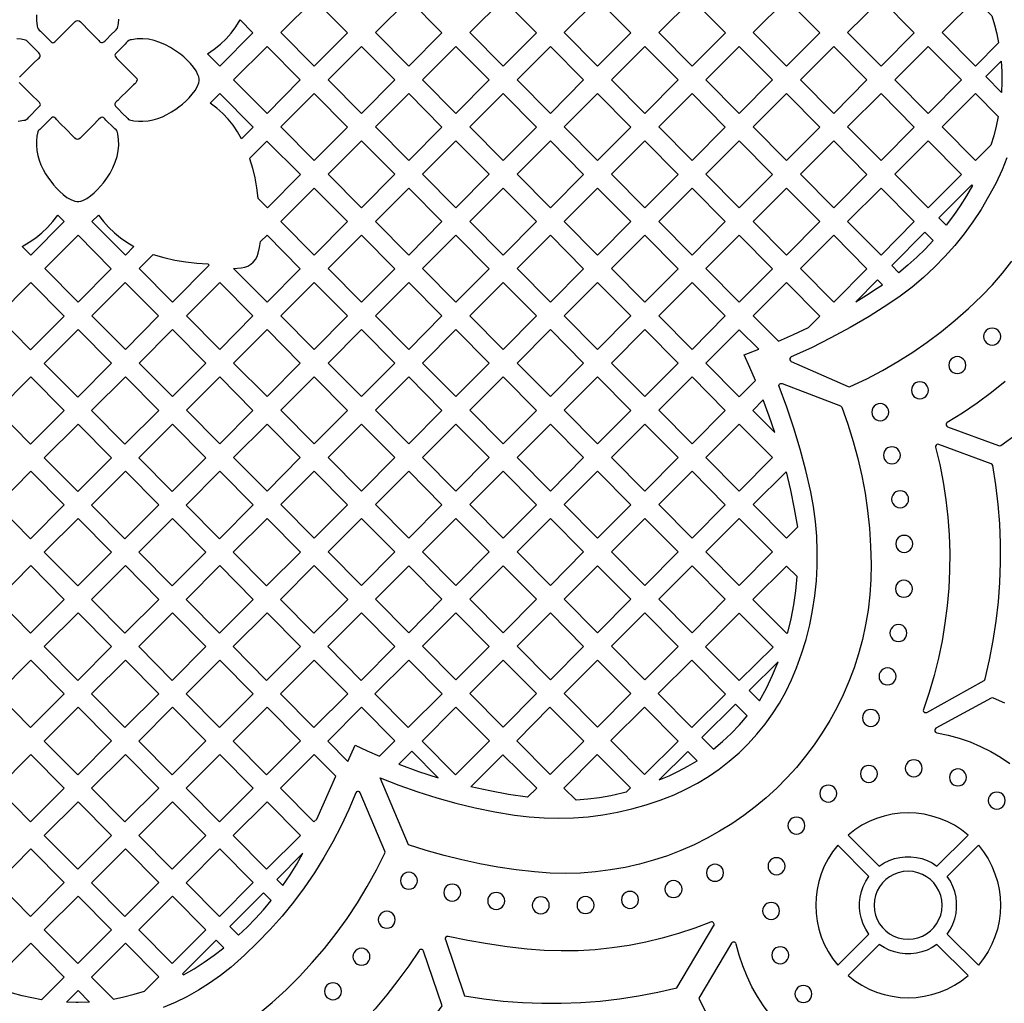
# Model space of a CAD drawing. Header units: millimetres. Extents: x -1176 to 822, y -1617 to -119.
# Tile 69 of 119: x 141 to 336, y -1379 to -1185. Entities that reach past the tile are written whole.
import ezdxf

# ---------------------------------------------------------------- set-up
doc = ezdxf.new("R2010")
doc.units = ezdxf.units.MM
doc.layers.add('pattern', color=5, linetype='Continuous', true_color=0x0000ff)

msp = doc.modelspace()

# ---------------------------------------------------------------- linework, layer by layer
at = {"layer": 'pattern'}
for points in [[(192.39, -1187.25), (199, -1180.64), (205.58, -1187.28), (199, -1193.91)], [(224.28, -1187.28), (217.71, -1193.92), (211.1, -1187.25), (217.7, -1180.65)], [(236.41, -1180.65), (242.99, -1187.28), (236.41, -1193.92), (229.8, -1187.25)], [(255.11, -1180.65), (261.69, -1187.28), (255.12, -1193.92), (248.51, -1187.25)], [(273.82, -1193.92), (267.22, -1187.25), (273.82, -1180.65), (280.4, -1187.28)], [(285.92, -1187.25), (292.53, -1180.65), (299.1, -1187.29), (292.53, -1193.92)], [(317.8, -1187.29), (311.23, -1193.92), (304.62, -1187.26), (311.23, -1180.65)], [(334.52, -1189.3), (329.94, -1193.93), (323.33, -1187.26), (329.93, -1180.65), (333.2, -1183.95), (333.72, -1185.71), (334.16, -1187.49)], [(177.87, -1191.46), (179.21, -1190.56), (180.43, -1189.58), (181.55, -1188.52), (182.57, -1187.37), (183.5, -1186.11), (184.36, -1184.75), (186.87, -1187.28), (180.3, -1193.91)], [(163.69, -1196.13), (163.87, -1196.38), (163.92, -1196.64), (163.83, -1196.95), (163.66, -1197.2), (163.45, -1197.4), (163.24, -1197.59), (161.99, -1198.83), (160.73, -1200.07), (160.11, -1200.69), (159.94, -1200.83), (159.78, -1200.97), (159.63, -1201.13), (159.53, -1201.35), (159.54, -1201.58), (159.66, -1201.81), (159.84, -1202.03), (160.03, -1202.21), (160.17, -1202.35), (161.06, -1203.25), (161.95, -1204.14), (162.09, -1204.29), (162.24, -1204.44), (162.43, -1204.54), (163.3, -1204.73), (164.17, -1204.8), (165.05, -1204.8), (166.1, -1204.71), (167.1, -1204.53), (168.05, -1204.27), (168.96, -1203.91), (169.84, -1203.49), (170.71, -1202.98), (171.58, -1202.42), (172.22, -1201.95), (172.89, -1201.42), (173.57, -1200.82), (174.24, -1200.17), (174.85, -1199.48), (175.39, -1198.74), (175.83, -1197.98), (176.14, -1197.2), (176.22, -1196.78), (176.21, -1196.4), (176.12, -1196.02), (175.98, -1195.63), (175.59, -1194.84), (175.07, -1194.08), (174.47, -1193.36), (173.82, -1192.69), (173.15, -1192.08), (172.49, -1191.54), (171.56, -1190.86), (170.57, -1190.23), (169.53, -1189.66), (168.44, -1189.19), (167.32, -1188.82), (166.18, -1188.58), (165.05, -1188.48), (163.93, -1188.51), (162.81, -1188.66), (162.55, -1188.71), (162.3, -1188.81), (162.03, -1189.04), (161.79, -1189.29), (161.56, -1189.54), (160.09, -1191.02), (159.86, -1191.25), (159.68, -1191.44), (159.56, -1191.6), (159.51, -1191.76), (159.55, -1191.94), (159.69, -1192.15), (159.93, -1192.41), (161.18, -1193.65)], [(183.04, -1196.59), (189.65, -1189.99), (196.22, -1196.63), (189.65, -1203.26)], [(208.35, -1203.26), (201.75, -1196.59), (208.35, -1189.99), (214.93, -1196.63)], [(227.06, -1189.99), (233.63, -1196.63), (227.06, -1203.26), (220.45, -1196.6)], [(245.76, -1190), (252.34, -1196.63), (245.76, -1203.27), (239.16, -1196.6)], [(264.47, -1203.27), (257.86, -1196.6), (264.47, -1190), (271.04, -1196.63)], [(283.17, -1190), (289.75, -1196.63), (283.17, -1203.27), (276.57, -1196.6)], [(308.45, -1196.64), (301.88, -1203.27), (295.27, -1196.6), (301.88, -1190)], [(320.58, -1203.27), (313.98, -1196.61), (320.58, -1190), (327.16, -1196.64)], [(334.99, -1192.93), (335.12, -1194.99), (335.14, -1197.03), (335.05, -1199.09), (331.96, -1195.97)], [(184.6, -1208.31), (183.8, -1206.89), (182.93, -1205.59), (181.96, -1204.39), (180.89, -1203.27), (179.71, -1202.24), (178.41, -1201.26), (180.34, -1199.34), (186.91, -1205.97)], [(192.39, -1205.94), (199, -1199.34), (205.58, -1205.98), (199, -1212.61)], [(224.28, -1205.98), (217.71, -1212.61), (211.1, -1205.94), (217.7, -1199.34)], [(229.8, -1205.95), (236.41, -1199.34), (242.98, -1205.98), (236.41, -1212.61)], [(255.11, -1199.34), (261.69, -1205.98), (255.12, -1212.62), (248.51, -1205.95)], [(280.39, -1205.98), (273.82, -1212.62), (267.21, -1205.95), (273.82, -1199.35)], [(292.52, -1199.35), (299.1, -1205.98), (292.53, -1212.62), (285.92, -1205.95)], [(311.23, -1199.35), (317.8, -1205.98), (311.23, -1212.62), (304.62, -1205.95)], [(332.96, -1209.57), (329.94, -1212.62), (323.33, -1205.95), (329.93, -1199.35), (334.45, -1203.9), (334.04, -1205.82), (333.55, -1207.7)], [(152.65, -1208.18), (152.4, -1208.37), (152.14, -1208.42), (151.84, -1208.33), (151.59, -1208.16), (151.38, -1207.95), (151.19, -1207.74), (149.95, -1206.48), (148.71, -1205.23), (148.09, -1204.6), (147.95, -1204.44), (147.81, -1204.27), (147.65, -1204.13), (147.43, -1204.03), (147.2, -1204.03), (146.97, -1204.15), (146.75, -1204.33), (146.57, -1204.52), (146.43, -1204.67), (145.54, -1205.56), (144.64, -1206.45), (144.49, -1206.59), (144.34, -1206.73), (144.24, -1206.93), (144.05, -1207.79), (143.98, -1208.66), (143.98, -1209.55), (144.07, -1210.6), (144.25, -1211.6), (144.51, -1212.54), (144.87, -1213.45), (145.3, -1214.34), (145.8, -1215.21), (146.36, -1216.07), (146.83, -1216.71), (147.36, -1217.39), (147.96, -1218.07), (148.61, -1218.73), (149.3, -1219.35), (150.04, -1219.89), (150.8, -1220.33), (151.58, -1220.64), (152, -1220.72), (152.39, -1220.7), (152.76, -1220.62), (153.15, -1220.48), (153.94, -1220.08), (154.7, -1219.57), (155.42, -1218.97), (156.09, -1218.32), (156.7, -1217.65), (157.24, -1216.99), (157.92, -1216.06), (158.56, -1215.07), (159.12, -1214.03), (159.59, -1212.94), (159.96, -1211.82), (160.2, -1210.67), (160.3, -1209.55), (160.27, -1208.42), (160.12, -1207.31), (160.07, -1207.04), (159.97, -1206.79), (159.75, -1206.52), (159.49, -1206.29), (159.24, -1206.05), (157.76, -1204.58), (157.53, -1204.35), (157.34, -1204.17), (157.18, -1204.06), (157.02, -1204.01), (156.84, -1204.05), (156.63, -1204.18), (156.37, -1204.42), (155.13, -1205.68)], [(201.75, -1215.29), (208.35, -1208.69), (214.93, -1215.32), (208.35, -1221.96)], [(227.06, -1221.96), (220.45, -1215.29), (227.05, -1208.69), (233.63, -1215.32)], [(245.76, -1208.69), (252.34, -1215.33), (245.76, -1221.96), (239.15, -1215.29)], [(271.04, -1215.33), (264.47, -1221.96), (257.86, -1215.3), (264.46, -1208.69)], [(283.17, -1208.69), (289.75, -1215.33), (283.17, -1221.96), (276.57, -1215.3)], [(295.27, -1215.3), (301.87, -1208.7), (308.45, -1215.33), (301.88, -1221.97)], [(320.58, -1221.97), (313.97, -1215.3), (320.58, -1208.7), (327.15, -1215.33)], [(186.2, -1212.18), (186.79, -1214.11), (187.25, -1216.05), (187.6, -1218.02), (187.82, -1220.03), (189.72, -1221.95), (196.29, -1215.38), (189.62, -1208.77)], [(199, -1231.31), (192.39, -1224.64), (199, -1218.04), (205.57, -1224.67)], [(217.71, -1231.31), (211.1, -1224.64), (217.7, -1218.04), (224.28, -1224.67)], [(236.41, -1218.04), (242.98, -1224.67), (236.41, -1231.31), (229.8, -1224.64)], [(255.11, -1218.04), (261.69, -1224.67), (255.11, -1231.31), (248.51, -1224.64)], [(273.82, -1218.04), (280.39, -1224.68), (273.82, -1231.31), (267.21, -1224.64)], [(292.52, -1218.04), (299.1, -1224.68), (292.52, -1231.31), (285.92, -1224.65)], [(311.23, -1231.32), (304.62, -1224.65), (311.23, -1218.05), (317.8, -1224.68)], [(329.35, -1217.56), (328.16, -1219.6), (326.9, -1221.58), (325.56, -1223.51), (324.14, -1225.39), (322.69, -1223.95), (329.18, -1217.39)], [(141.2, -1229.6), (142.58, -1228.77), (143.86, -1227.88), (145.06, -1226.9), (146.18, -1225.84), (147.23, -1224.68), (148.22, -1223.41), (149.47, -1224.67), (142.9, -1231.31)], [(156.25, -1223.38), (157.24, -1224.65), (158.29, -1225.82), (159.42, -1226.89), (160.62, -1227.87), (161.91, -1228.77), (163.29, -1229.59), (161.6, -1231.31), (154.99, -1224.64)], [(152.24, -1227.39), (158.82, -1234.02), (152.24, -1240.66), (145.64, -1233.99)], [(183.04, -1233.99), (184.55, -1233.86), (185.23, -1233.73), (185.86, -1233.49), (186.43, -1233.14), (186.93, -1232.71), (187.35, -1232.19), (187.68, -1231.6), (187.9, -1230.95), (188.17, -1229.8), (188.39, -1228.64), (189.65, -1227.39), (196.22, -1234.02), (189.65, -1240.66)], [(208.35, -1227.39), (214.93, -1234.02), (208.35, -1240.66), (201.75, -1233.99)], [(227.06, -1240.66), (220.45, -1233.99), (227.05, -1227.39), (233.63, -1234.02)], [(252.33, -1234.02), (245.76, -1240.66), (239.15, -1233.99), (245.76, -1227.39)], [(257.86, -1233.99), (264.46, -1227.39), (271.04, -1234.02), (264.47, -1240.66)], [(283.17, -1240.66), (276.56, -1233.99), (283.17, -1227.39), (289.74, -1234.02)], [(301.87, -1227.39), (308.45, -1234.03), (301.87, -1240.66), (295.27, -1233.99)], [(321.55, -1228.44), (319.95, -1230.13), (318.29, -1231.76), (316.56, -1233.31), (314.76, -1234.8), (313.35, -1233.38), (319.89, -1226.78)], [(167.1, -1231.23), (169.24, -1231.82), (171.39, -1232.3), (173.55, -1232.67), (175.73, -1232.93), (177.95, -1233.08), (178.2, -1233.34), (170.95, -1240.66), (164.34, -1233.99)], [(142.82, -1250.1), (149.51, -1243.4), (142.89, -1236.73), (136.2, -1243.42)], [(168.17, -1243.37), (161.6, -1250), (154.99, -1243.34), (161.59, -1236.73)], [(180.3, -1250), (173.69, -1243.34), (180.3, -1236.73), (186.87, -1243.37)], [(205.58, -1243.37), (199, -1250), (192.39, -1243.34), (199, -1236.73)], [(217.71, -1250.01), (211.1, -1243.34), (217.7, -1236.74), (224.28, -1243.37)], [(236.41, -1250.01), (229.8, -1243.34), (236.41, -1236.74), (242.98, -1243.37)], [(255.11, -1236.74), (261.69, -1243.37), (255.11, -1250.01), (248.5, -1243.34)], [(273.82, -1250.01), (267.21, -1243.34), (273.81, -1236.74), (280.39, -1243.37)], [(290.92, -1248.39), (293.92, -1247.06), (296.88, -1245.66), (299.13, -1243.41), (292.52, -1236.74), (285.91, -1243.34)], [(306.23, -1240.57), (308.36, -1239.26), (310.48, -1237.9), (311.55, -1237.18), (310.56, -1236.19)], [(331.55, -1247.45), (331.61, -1247.9), (331.78, -1248.3), (332.04, -1248.64), (332.38, -1248.91), (332.78, -1249.08), (333.23, -1249.14), (333.68, -1249.08), (334.08, -1248.91), (334.42, -1248.64), (334.69, -1248.3), (334.86, -1247.9), (334.92, -1247.45), (334.86, -1247), (334.69, -1246.6), (334.42, -1246.26), (334.08, -1246), (333.68, -1245.83), (333.23, -1245.77), (332.78, -1245.83), (332.38, -1246), (332.04, -1246.26), (331.78, -1246.6), (331.61, -1247)], [(152.25, -1246.08), (145.55, -1252.77), (152.17, -1259.45), (158.86, -1252.75)], [(177.52, -1252.72), (170.95, -1259.35), (164.34, -1252.69), (170.95, -1246.08)], [(189.65, -1246.08), (196.22, -1252.72), (189.65, -1259.35), (183.04, -1252.69)], [(201.75, -1252.69), (208.35, -1246.08), (214.93, -1252.72), (208.35, -1259.35)], [(227.06, -1259.35), (220.45, -1252.69), (227.05, -1246.08), (233.63, -1252.72)], [(245.76, -1246.08), (252.33, -1252.72), (245.76, -1259.35), (239.15, -1252.69)], [(257.86, -1252.69), (264.46, -1246.08), (271.04, -1252.72), (264.46, -1259.35)], [(286.36, -1256.13), (285.26, -1253.59), (284.1, -1251.07), (287.03, -1249.98), (283.17, -1246.09), (276.56, -1252.69), (283.17, -1259.36)], [(324.65, -1253.11), (324.71, -1253.55), (324.88, -1253.96), (325.14, -1254.3), (325.48, -1254.56), (325.88, -1254.73), (326.33, -1254.79), (326.78, -1254.73), (327.18, -1254.56), (327.52, -1254.3), (327.79, -1253.96), (327.96, -1253.55), (328.02, -1253.11), (327.96, -1252.66), (327.79, -1252.25), (327.52, -1251.91), (327.18, -1251.65), (326.78, -1251.48), (326.33, -1251.42), (325.88, -1251.48), (325.48, -1251.65), (325.14, -1251.91), (324.88, -1252.25), (324.71, -1252.66)], [(136.2, -1262.12), (142.9, -1255.43), (149.51, -1262.1), (142.82, -1268.79)], [(168.21, -1262.1), (161.6, -1255.43), (154.9, -1262.12), (161.52, -1268.79)], [(180.3, -1268.7), (173.69, -1262.03), (180.3, -1255.43), (186.87, -1262.07)], [(199, -1255.43), (205.58, -1262.07), (199, -1268.7), (192.39, -1262.03)], [(217.7, -1255.43), (224.28, -1262.07), (217.71, -1268.7), (211.1, -1262.03)], [(236.41, -1255.43), (242.98, -1262.07), (236.41, -1268.7), (229.8, -1262.04)], [(261.68, -1262.07), (255.11, -1268.7), (248.5, -1262.03), (255.11, -1255.43)], [(273.81, -1255.43), (280.39, -1262.07), (273.82, -1268.7), (267.21, -1262.04)], [(270.25, -1338.19), (272.6, -1337.11), (274.88, -1335.9), (277.07, -1334.57), (279.18, -1333.12), (281.19, -1331.55), (283.12, -1329.88), (284.94, -1328.1), (286.65, -1326.22), (288.26, -1324.24), (289.76, -1322.17), (291.13, -1320.02), (292.39, -1317.78), (293.52, -1315.46), (294.52, -1313.07), (295.51, -1310.27), (296.38, -1307.44), (297.1, -1304.57), (297.68, -1301.68), (298.12, -1298.77), (298.43, -1295.84), (298.59, -1292.9), (298.61, -1289.96), (298.5, -1287.01), (298.24, -1284.07), (297.84, -1281.13), (297.3, -1278.21), (296.32, -1273.95), (295.21, -1269.75), (293.96, -1265.58), (292.57, -1261.46), (291.03, -1257.37), (291, -1257.14), (291.07, -1256.94), (291.22, -1256.79), (291.42, -1256.72), (291.65, -1256.75), (303.18, -1261.17), (303.36, -1261.28), (303.46, -1261.45), (304.66, -1264.83), (305.72, -1268.22), (306.64, -1271.61), (307.42, -1275.01), (308.06, -1278.44), (308.56, -1281.9), (308.93, -1285.39), (309.16, -1288.93), (309.26, -1292.52), (309.21, -1295.59), (309.01, -1298.62), (308.67, -1301.61), (308.18, -1304.55), (307.55, -1307.44), (306.79, -1310.27), (305.9, -1313.05), (304.88, -1315.76), (303.74, -1318.41), (302.47, -1320.99), (301.09, -1323.5), (299.6, -1325.94), (297.99, -1328.3), (296.29, -1330.57), (294.48, -1332.76), (292.57, -1334.86), (290.57, -1336.87), (288.47, -1338.79), (286.3, -1340.6), (284.03, -1342.32), (281.69, -1343.92), (279.27, -1345.42), (276.78, -1346.81), (274.23, -1348.08), (271.6, -1349.23), (268.92, -1350.26), (266.18, -1351.17), (263.39, -1351.94), (260.54, -1352.59), (257.65, -1353.09), (254.72, -1353.46), (251.75, -1353.69), (248.74, -1353.77), (245.7, -1353.69), (242.64, -1353.47), (238.98, -1353.05), (235.37, -1352.52), (231.79, -1351.87), (228.23, -1351.11), (224.7, -1350.22), (221.19, -1349.21), (217.68, -1348.09), (212.07, -1334.81), (215.78, -1336.27), (219.5, -1337.6), (223.25, -1338.78), (227.03, -1339.83), (230.86, -1340.75), (234.73, -1341.54), (238.65, -1342.2), (241.58, -1342.56), (244.51, -1342.78), (247.43, -1342.85), (250.36, -1342.77), (253.27, -1342.55), (256.17, -1342.18), (259.05, -1341.67), (261.9, -1341.01), (264.72, -1340.21), (267.51, -1339.27)], [(317.25, -1258.1), (317.31, -1258.54), (317.48, -1258.95), (317.74, -1259.29), (318.08, -1259.55), (318.48, -1259.72), (318.93, -1259.78), (319.38, -1259.72), (319.78, -1259.55), (320.12, -1259.29), (320.39, -1258.95), (320.56, -1258.54), (320.62, -1258.1), (320.56, -1257.65), (320.39, -1257.25), (320.12, -1256.9), (319.78, -1256.64), (319.38, -1256.47), (318.93, -1256.41), (318.48, -1256.47), (318.08, -1256.64), (317.74, -1256.9), (317.48, -1257.25), (317.31, -1257.65)], [(290.19, -1266.44), (289.09, -1263.19), (287.91, -1259.98), (285.85, -1262.07)], [(309.39, -1262.42), (309.45, -1262.87), (309.62, -1263.27), (309.89, -1263.62), (310.23, -1263.88), (310.63, -1264.05), (311.08, -1264.11), (311.53, -1264.05), (311.93, -1263.88), (312.27, -1263.62), (312.53, -1263.27), (312.7, -1262.87), (312.76, -1262.42), (312.7, -1261.98), (312.53, -1261.57), (312.27, -1261.23), (311.93, -1260.97), (311.53, -1260.8), (311.08, -1260.74), (310.63, -1260.8), (310.23, -1260.97), (309.89, -1261.23), (309.62, -1261.57), (309.45, -1261.98)], [(145.55, -1271.47), (152.25, -1264.78), (158.86, -1271.45), (152.17, -1278.14)], [(170.95, -1264.78), (164.25, -1271.47), (170.87, -1278.14), (177.56, -1271.45)], [(189.65, -1278.05), (183.04, -1271.38), (189.65, -1264.78), (196.22, -1271.42)], [(208.35, -1278.05), (201.75, -1271.38), (208.35, -1264.78), (214.93, -1271.42)], [(227.06, -1278.05), (220.45, -1271.38), (227.05, -1264.78), (233.63, -1271.42)], [(245.76, -1278.05), (239.15, -1271.38), (245.76, -1264.78), (252.33, -1271.42)], [(264.46, -1264.78), (271.04, -1271.42), (264.46, -1278.05), (257.86, -1271.38)], [(283.16, -1264.78), (289.74, -1271.42), (283.17, -1278.05), (276.56, -1271.38)], [(331.85, -1315.25), (332.73, -1311.47), (333.46, -1307.66), (334.04, -1303.83), (334.47, -1299.99), (334.76, -1296.13), (334.89, -1292.27), (334.88, -1288.4), (334.73, -1284.54), (334.42, -1280.68), (333.96, -1276.83), (333.36, -1273), (333.26, -1272.77), (333.05, -1272.63), (322.67, -1268.8), (322.46, -1268.77), (322.26, -1268.83), (322.12, -1268.97), (322.03, -1269.15), (322.04, -1269.37), (322.85, -1272.81), (323.53, -1276.28), (324.06, -1279.76), (324.45, -1283.25), (324.7, -1286.75), (324.82, -1290.26), (324.79, -1293.76), (324.63, -1297.26), (324.33, -1300.75), (323.89, -1304.23), (323.31, -1307.69), (322.59, -1311.13), (321.73, -1314.55), (320.74, -1317.93), (319.61, -1321.28), (319.58, -1321.53), (319.67, -1321.73), (319.84, -1321.88), (320.06, -1321.93), (320.29, -1321.87), (331.62, -1315.55), (331.77, -1315.43)], [(311.7, -1270.97), (311.76, -1271.42), (311.93, -1271.82), (312.19, -1272.16), (312.53, -1272.43), (312.94, -1272.6), (313.39, -1272.66), (313.83, -1272.6), (314.24, -1272.43), (314.58, -1272.16), (314.84, -1271.82), (315.01, -1271.42), (315.07, -1270.97), (315.01, -1270.52), (314.84, -1270.12), (314.58, -1269.78), (314.24, -1269.52), (313.83, -1269.35), (313.39, -1269.29), (312.94, -1269.35), (312.53, -1269.52), (312.19, -1269.78), (311.93, -1270.12), (311.76, -1270.52)], [(142.89, -1274.12), (136.2, -1280.82), (142.82, -1287.49), (149.51, -1280.8)], [(154.9, -1280.82), (161.6, -1274.13), (168.21, -1280.8), (161.52, -1287.49)], [(180.3, -1274.12), (173.61, -1280.82), (180.22, -1287.49), (186.92, -1280.8)], [(205.58, -1280.76), (199, -1287.4), (192.39, -1280.73), (199, -1274.13)], [(224.28, -1280.76), (217.71, -1287.4), (211.1, -1280.73), (217.7, -1274.13)], [(236.41, -1274.13), (242.98, -1280.76), (236.41, -1287.4), (229.8, -1280.73)], [(255.11, -1274.13), (261.68, -1280.76), (255.11, -1287.4), (248.5, -1280.73)], [(280.39, -1280.76), (273.82, -1287.4), (267.21, -1280.73), (273.81, -1274.13)], [(292.42, -1274.23), (293.28, -1277.87), (294.03, -1281.54), (294.67, -1285.23), (292.52, -1287.4), (285.91, -1280.73)], [(313.33, -1279.68), (313.39, -1280.13), (313.56, -1280.53), (313.83, -1280.87), (314.17, -1281.13), (314.57, -1281.3), (315.02, -1281.36), (315.47, -1281.3), (315.87, -1281.13), (316.21, -1280.87), (316.47, -1280.53), (316.64, -1280.13), (316.7, -1279.68), (316.64, -1279.23), (316.47, -1278.83), (316.21, -1278.49), (315.87, -1278.22), (315.47, -1278.05), (315.02, -1277.99), (314.57, -1278.05), (314.17, -1278.22), (313.83, -1278.49), (313.56, -1278.83), (313.39, -1279.23)], [(145.55, -1290.17), (152.25, -1283.47), (158.86, -1290.15), (152.17, -1296.84)], [(170.95, -1283.47), (177.56, -1290.15), (170.87, -1296.84), (164.25, -1290.17)], [(189.57, -1296.84), (196.27, -1290.15), (189.65, -1283.47), (182.96, -1290.17)], [(201.75, -1290.08), (208.35, -1283.48), (214.93, -1290.11), (208.35, -1296.75)], [(227.05, -1283.48), (233.63, -1290.11), (227.06, -1296.75), (220.45, -1290.08)], [(239.15, -1290.08), (245.76, -1283.48), (252.33, -1290.11), (245.76, -1296.75)], [(257.86, -1290.08), (264.46, -1283.48), (271.04, -1290.11), (264.46, -1296.75)], [(283.17, -1296.75), (276.56, -1290.08), (283.16, -1283.48), (289.74, -1290.11)], [(314.15, -1288.5), (314.21, -1288.95), (314.38, -1289.35), (314.64, -1289.69), (314.98, -1289.96), (315.38, -1290.13), (315.83, -1290.19), (316.28, -1290.13), (316.68, -1289.96), (317.02, -1289.69), (317.29, -1289.35), (317.46, -1288.95), (317.52, -1288.5), (317.46, -1288.06), (317.29, -1287.65), (317.02, -1287.31), (316.68, -1287.05), (316.28, -1286.88), (315.83, -1286.82), (315.38, -1286.88), (314.98, -1287.05), (314.64, -1287.31), (314.38, -1287.65), (314.21, -1288.06)], [(142.81, -1306.19), (136.2, -1299.52), (142.9, -1292.82), (149.51, -1299.5)], [(161.6, -1292.82), (168.21, -1299.5), (161.52, -1306.19), (154.9, -1299.52)], [(180.22, -1306.19), (186.92, -1299.5), (180.3, -1292.82), (173.61, -1299.52)], [(199, -1292.82), (192.31, -1299.52), (198.92, -1306.19), (205.62, -1299.5)], [(224.28, -1299.46), (217.71, -1306.1), (211.1, -1299.43), (217.7, -1292.83)], [(236.41, -1306.1), (229.8, -1299.43), (236.41, -1292.83), (242.98, -1299.46)], [(261.69, -1299.46), (255.11, -1306.1), (248.5, -1299.43), (255.11, -1292.83)], [(273.81, -1292.83), (280.39, -1299.46), (273.82, -1306.1), (267.21, -1299.43)], [(292.76, -1306.06), (293.43, -1303.32), (293.97, -1300.57), (294.36, -1297.79), (294.63, -1294.99), (292.53, -1292.9), (285.87, -1299.55), (292.57, -1306.25)], [(314.07, -1297.4), (314.13, -1297.84), (314.3, -1298.25), (314.56, -1298.59), (314.9, -1298.85), (315.31, -1299.02), (315.75, -1299.08), (316.2, -1299.02), (316.61, -1298.85), (316.95, -1298.59), (317.21, -1298.25), (317.38, -1297.84), (317.44, -1297.4), (317.38, -1296.95), (317.21, -1296.55), (316.95, -1296.2), (316.61, -1295.94), (316.2, -1295.77), (315.75, -1295.71), (315.31, -1295.77), (314.9, -1295.94), (314.56, -1296.2), (314.3, -1296.55), (314.13, -1296.95)], [(158.86, -1308.84), (152.17, -1315.54), (145.55, -1308.86), (152.25, -1302.17)], [(170.95, -1302.17), (164.25, -1308.86), (170.87, -1315.54), (177.56, -1308.84)], [(189.65, -1302.17), (182.96, -1308.86), (189.57, -1315.54), (196.27, -1308.84)], [(201.66, -1308.86), (208.27, -1315.54), (214.97, -1308.84), (208.35, -1302.17)], [(233.63, -1308.81), (227.06, -1315.45), (220.45, -1308.78), (227.05, -1302.18)], [(239.15, -1308.78), (245.76, -1302.18), (252.33, -1308.81), (245.76, -1315.45)], [(271.04, -1308.81), (264.46, -1315.45), (257.86, -1308.78), (264.46, -1302.18)], [(283.17, -1315.55), (289.85, -1308.94), (283.16, -1302.25), (276.49, -1308.87)], [(312.99, -1306.16), (313.05, -1306.61), (313.22, -1307.01), (313.48, -1307.35), (313.83, -1307.61), (314.23, -1307.78), (314.68, -1307.84), (315.12, -1307.78), (315.53, -1307.61), (315.87, -1307.35), (316.13, -1307.01), (316.3, -1306.61), (316.36, -1306.16), (316.3, -1305.71), (316.13, -1305.31), (315.87, -1304.97), (315.53, -1304.7), (315.12, -1304.53), (314.68, -1304.47), (314.23, -1304.53), (313.83, -1304.7), (313.48, -1304.97), (313.22, -1305.31), (313.05, -1305.71)], [(142.9, -1311.52), (149.51, -1318.19), (142.81, -1324.89), (136.2, -1318.21)], [(168.21, -1318.19), (161.6, -1311.52), (154.9, -1318.21), (161.52, -1324.89)], [(180.22, -1324.89), (186.92, -1318.19), (180.3, -1311.52), (173.61, -1318.21)], [(205.62, -1318.19), (199, -1311.52), (192.31, -1318.21), (198.92, -1324.89)], [(217.71, -1311.52), (211.01, -1318.21), (217.63, -1324.89), (224.32, -1318.19)], [(236.41, -1311.52), (242.98, -1318.16), (236.41, -1324.79), (229.8, -1318.13)], [(255.11, -1324.79), (248.5, -1318.13), (255.11, -1311.52), (261.69, -1318.16)], [(267.09, -1318.17), (273.77, -1311.56), (280.46, -1318.24), (273.78, -1324.86)], [(287.17, -1319.6), (288.52, -1317.09), (289.74, -1314.53), (290.84, -1311.9), (285.14, -1317.54)], [(310.83, -1314.76), (310.89, -1315.2), (311.06, -1315.61), (311.33, -1315.95), (311.67, -1316.21), (312.07, -1316.38), (312.52, -1316.44), (312.97, -1316.38), (313.37, -1316.21), (313.71, -1315.95), (313.98, -1315.61), (314.15, -1315.2), (314.21, -1314.76), (314.15, -1314.31), (313.98, -1313.9), (313.71, -1313.56), (313.37, -1313.3), (312.97, -1313.13), (312.52, -1313.07), (312.07, -1313.13), (311.67, -1313.3), (311.33, -1313.56), (311.06, -1313.9), (310.89, -1314.31)], [(152.24, -1320.87), (145.55, -1327.56), (152.16, -1334.24), (158.86, -1327.54)], [(170.87, -1334.24), (177.56, -1327.54), (170.95, -1320.87), (164.25, -1327.56)], [(196.27, -1327.54), (189.65, -1320.87), (182.96, -1327.56), (189.57, -1334.24)], [(207.11, -1328.34), (209.51, -1329.48), (211.94, -1330.57), (214.97, -1327.54), (208.35, -1320.87), (201.66, -1327.56), (205.66, -1331.59)], [(227.06, -1320.87), (233.67, -1327.54), (226.98, -1334.24), (220.36, -1327.56)], [(239.1, -1327.51), (245.68, -1320.87), (252.36, -1327.55), (245.69, -1334.16)], [(264.37, -1320.87), (257.74, -1327.44), (264.39, -1334.16), (271.03, -1327.58)], [(278.04, -1329.15), (279.85, -1327.64), (281.56, -1326.04), (283.18, -1324.34), (284.71, -1322.53), (282.43, -1320.23), (275.75, -1326.85)], [(307.54, -1322.98), (307.6, -1323.43), (307.77, -1323.83), (308.03, -1324.17), (308.37, -1324.44), (308.78, -1324.61), (309.22, -1324.67), (309.67, -1324.61), (310.07, -1324.44), (310.41, -1324.17), (310.68, -1323.83), (310.85, -1323.43), (310.91, -1322.98), (310.85, -1322.54), (310.68, -1322.13), (310.41, -1321.79), (310.07, -1321.53), (309.67, -1321.36), (309.22, -1321.3), (308.78, -1321.36), (308.37, -1321.53), (308.03, -1321.79), (307.77, -1322.13), (307.6, -1322.54)], [(215.77, -1332.14), (219.63, -1333.57), (223.55, -1334.84), (218.33, -1329.58)], [(267.29, -1335.23), (269.25, -1334.43), (271.14, -1333.53), (272.99, -1332.54), (274.8, -1331.45), (272.97, -1329.6)], [(142.89, -1330.22), (136.2, -1336.91), (142.81, -1343.58), (149.51, -1336.89)], [(168.21, -1336.89), (161.6, -1330.22), (154.9, -1336.91), (161.52, -1343.58)], [(186.92, -1336.89), (180.3, -1330.22), (173.61, -1336.91), (180.22, -1343.58)], [(203.29, -1334.54), (199, -1330.22), (192.31, -1336.91), (198.92, -1343.58), (199.51, -1343)], [(241.25, -1338.67), (237.48, -1338.11), (233.74, -1337.42), (230.03, -1336.6), (236.37, -1330.26), (243.05, -1336.86)], [(250.84, -1339.28), (248.43, -1336.89), (255.03, -1330.22), (261.65, -1336.84), (260.79, -1337.69), (259.97, -1337.9), (257.76, -1338.38), (255.49, -1338.77), (253.19, -1339.07)], [(316.03, -1332.95), (316.09, -1333.4), (316.26, -1333.8), (316.52, -1334.14), (316.86, -1334.4), (317.26, -1334.57), (317.71, -1334.63), (318.16, -1334.57), (318.56, -1334.4), (318.9, -1334.14), (319.17, -1333.8), (319.34, -1333.4), (319.4, -1332.95), (319.34, -1332.5), (319.17, -1332.1), (318.9, -1331.76), (318.56, -1331.49), (318.16, -1331.32), (317.71, -1331.26), (317.26, -1331.32), (316.86, -1331.49), (316.52, -1331.76), (316.26, -1332.1), (316.09, -1332.5)], [(307.15, -1334.05), (307.21, -1334.5), (307.38, -1334.9), (307.64, -1335.25), (307.98, -1335.51), (308.38, -1335.68), (308.83, -1335.74), (309.28, -1335.68), (309.68, -1335.51), (310.02, -1335.25), (310.29, -1334.9), (310.46, -1334.5), (310.52, -1334.05), (310.46, -1333.61), (310.29, -1333.2), (310.02, -1332.86), (309.68, -1332.6), (309.28, -1332.43), (308.83, -1332.37), (308.38, -1332.43), (307.98, -1332.6), (307.64, -1332.86), (307.38, -1333.2), (307.21, -1333.61)], [(324.78, -1334.76), (324.84, -1335.2), (325.01, -1335.61), (325.27, -1335.95), (325.61, -1336.21), (326.01, -1336.38), (326.46, -1336.44), (326.91, -1336.38), (327.31, -1336.21), (327.65, -1335.95), (327.92, -1335.61), (328.09, -1335.2), (328.15, -1334.76), (328.09, -1334.31), (327.92, -1333.9), (327.65, -1333.56), (327.31, -1333.3), (326.91, -1333.13), (326.46, -1333.07), (326.01, -1333.13), (325.61, -1333.3), (325.27, -1333.56), (325.01, -1333.9), (324.84, -1334.31)], [(299.1, -1337.95), (299.16, -1338.4), (299.33, -1338.8), (299.6, -1339.14), (299.94, -1339.41), (300.34, -1339.58), (300.79, -1339.64), (301.24, -1339.58), (301.64, -1339.41), (301.98, -1339.14), (302.24, -1338.8), (302.41, -1338.4), (302.47, -1337.95), (302.41, -1337.5), (302.24, -1337.1), (301.98, -1336.76), (301.64, -1336.5), (301.24, -1336.33), (300.79, -1336.27), (300.34, -1336.33), (299.94, -1336.5), (299.6, -1336.76), (299.33, -1337.1), (299.16, -1337.5)], [(332.46, -1339.34), (332.52, -1339.79), (332.69, -1340.19), (332.95, -1340.53), (333.29, -1340.8), (333.7, -1340.97), (334.14, -1341.03), (334.59, -1340.97), (335, -1340.8), (335.34, -1340.53), (335.6, -1340.19), (335.77, -1339.79), (335.83, -1339.34), (335.77, -1338.89), (335.6, -1338.49), (335.34, -1338.15), (335, -1337.89), (334.59, -1337.72), (334.14, -1337.66), (333.7, -1337.72), (333.29, -1337.89), (332.95, -1338.15), (332.69, -1338.49), (332.52, -1338.89)], [(152.16, -1352.93), (158.86, -1346.24), (152.24, -1339.57), (145.55, -1346.26)], [(164.25, -1346.26), (170.87, -1352.93), (177.56, -1346.24), (170.95, -1339.57)], [(189.65, -1339.56), (196.27, -1346.24), (189.57, -1352.93), (182.96, -1346.26)], [(292.79, -1344.3), (292.85, -1344.75), (293.02, -1345.15), (293.28, -1345.49), (293.62, -1345.76), (294.02, -1345.93), (294.47, -1345.99), (294.92, -1345.93), (295.32, -1345.76), (295.66, -1345.49), (295.93, -1345.15), (296.09, -1344.75), (296.16, -1344.3), (296.09, -1343.85), (295.93, -1343.45), (295.66, -1343.11), (295.32, -1342.85), (294.92, -1342.68), (294.47, -1342.62), (294.02, -1342.68), (293.62, -1342.85), (293.28, -1343.11), (293.02, -1343.45), (292.85, -1343.85)], [(304.71, -1346.16), (310.88, -1352.32), (311.83, -1351.7), (312.84, -1351.21), (313.88, -1350.84), (314.95, -1350.59), (316.04, -1350.46), (317.13, -1350.46), (318.22, -1350.59), (319.29, -1350.84), (320.34, -1351.21), (321.34, -1351.7), (322.3, -1352.32), (328.46, -1346.16), (327.14, -1345.13), (325.76, -1344.24), (324.32, -1343.49), (322.83, -1342.88), (321.3, -1342.4), (319.74, -1342.06), (318.17, -1341.85), (316.59, -1341.78), (315, -1341.85), (313.43, -1342.06), (311.87, -1342.4), (310.34, -1342.88), (308.86, -1343.49), (307.41, -1344.24), (306.03, -1345.13)], [(142.81, -1362.28), (149.51, -1355.59), (142.89, -1348.91), (136.2, -1355.61)], [(161.6, -1348.91), (154.9, -1355.61), (161.52, -1362.28), (168.21, -1355.59)], [(186.92, -1355.59), (180.22, -1362.28), (173.61, -1355.61), (180.3, -1348.91)], [(308.83, -1354.37), (302.67, -1348.2), (301.64, -1349.52), (300.75, -1350.91), (300, -1352.35), (299.38, -1353.84), (298.9, -1355.37), (298.56, -1356.92), (298.36, -1358.5), (298.29, -1360.08), (298.36, -1361.66), (298.56, -1363.24), (298.9, -1364.79), (299.38, -1366.32), (300, -1367.81), (300.75, -1369.25), (301.64, -1370.64), (302.67, -1371.96), (308.83, -1365.79), (308.21, -1364.84), (307.72, -1363.83), (307.34, -1362.79), (307.1, -1361.72), (306.97, -1360.63), (306.97, -1359.53), (307.1, -1358.44), (307.34, -1357.37), (307.72, -1356.33), (308.21, -1355.32)], [(324.34, -1354.37), (330.51, -1348.2), (331.53, -1349.52), (332.42, -1350.91), (333.17, -1352.35), (333.79, -1353.84), (334.27, -1355.37), (334.61, -1356.92), (334.82, -1358.5), (334.88, -1360.08), (334.82, -1361.66), (334.61, -1363.24), (334.27, -1364.79), (333.79, -1366.32), (333.17, -1367.81), (332.42, -1369.25), (331.53, -1370.64), (330.51, -1371.96), (324.34, -1365.79), (324.96, -1364.84), (325.46, -1363.83), (325.83, -1362.79), (326.08, -1361.72), (326.2, -1360.63), (326.2, -1359.53), (326.08, -1358.44), (325.83, -1357.37), (325.46, -1356.33), (324.96, -1355.32)], [(192.81, -1356.13), (194.22, -1354.07), (195.53, -1351.96), (196.76, -1349.79), (191.62, -1354.94)], [(288.85, -1352.34), (288.91, -1352.79), (289.08, -1353.19), (289.34, -1353.53), (289.68, -1353.79), (290.08, -1353.96), (290.53, -1354.02), (290.98, -1353.96), (291.38, -1353.79), (291.72, -1353.53), (291.99, -1353.19), (292.16, -1352.79), (292.22, -1352.34), (292.16, -1351.89), (291.99, -1351.49), (291.72, -1351.15), (291.38, -1350.88), (290.98, -1350.71), (290.53, -1350.65), (290.08, -1350.71), (289.68, -1350.88), (289.34, -1351.15), (289.08, -1351.49), (288.91, -1351.89)], [(276.67, -1353.64), (276.73, -1354.09), (276.9, -1354.49), (277.16, -1354.83), (277.5, -1355.1), (277.91, -1355.27), (278.35, -1355.33), (278.8, -1355.27), (279.21, -1355.1), (279.55, -1354.83), (279.81, -1354.49), (279.98, -1354.09), (280.04, -1353.64), (279.98, -1353.19), (279.81, -1352.79), (279.55, -1352.45), (279.21, -1352.19), (278.8, -1352.02), (278.35, -1351.96), (277.91, -1352.02), (277.5, -1352.19), (277.16, -1352.45), (276.9, -1352.79), (276.73, -1353.19)], [(216.06, -1355.21), (216.12, -1355.66), (216.29, -1356.06), (216.56, -1356.41), (216.9, -1356.67), (217.3, -1356.84), (217.75, -1356.9), (218.2, -1356.84), (218.6, -1356.67), (218.94, -1356.41), (219.2, -1356.06), (219.37, -1355.66), (219.43, -1355.21), (219.37, -1354.77), (219.2, -1354.36), (218.94, -1354.02), (218.6, -1353.76), (218.2, -1353.59), (217.75, -1353.53), (217.3, -1353.59), (216.9, -1353.76), (216.56, -1354.02), (216.29, -1354.36), (216.12, -1354.77)], [(309.85, -1360.08), (309.92, -1361.08), (310.13, -1362.03), (310.47, -1362.92), (310.93, -1363.75), (311.5, -1364.5), (312.16, -1365.17), (312.92, -1365.73), (313.75, -1366.19), (314.64, -1366.53), (315.59, -1366.75), (316.59, -1366.82), (317.58, -1366.75), (318.53, -1366.53), (319.43, -1366.19), (320.26, -1365.73), (321.01, -1365.17), (321.67, -1364.5), (322.24, -1363.75), (322.7, -1362.92), (323.04, -1362.03), (323.26, -1361.08), (323.33, -1360.08), (323.26, -1359.08), (323.04, -1358.13), (322.7, -1357.24), (322.24, -1356.41), (321.67, -1355.66), (321.01, -1354.99), (320.26, -1354.42), (319.43, -1353.96), (318.53, -1353.62), (317.58, -1353.41), (316.59, -1353.34), (315.59, -1353.41), (314.64, -1353.62), (313.75, -1353.96), (312.92, -1354.42), (312.16, -1354.99), (311.5, -1355.66), (310.93, -1356.41), (310.47, -1357.24), (310.13, -1358.13), (309.92, -1359.08)], [(224.65, -1357.57), (224.71, -1358.02), (224.88, -1358.42), (225.14, -1358.76), (225.48, -1359.03), (225.88, -1359.2), (226.33, -1359.26), (226.78, -1359.2), (227.18, -1359.03), (227.52, -1358.76), (227.78, -1358.42), (227.95, -1358.02), (228.01, -1357.57), (227.95, -1357.12), (227.78, -1356.72), (227.52, -1356.38), (227.18, -1356.12), (226.78, -1355.95), (226.33, -1355.89), (225.88, -1355.95), (225.48, -1356.12), (225.14, -1356.38), (224.88, -1356.72), (224.71, -1357.12)], [(268.45, -1356.87), (268.51, -1357.32), (268.68, -1357.73), (268.94, -1358.07), (269.28, -1358.33), (269.69, -1358.5), (270.13, -1358.56), (270.58, -1358.5), (270.98, -1358.33), (271.32, -1358.07), (271.59, -1357.73), (271.76, -1357.32), (271.82, -1356.87), (271.76, -1356.43), (271.59, -1356.02), (271.32, -1355.68), (270.98, -1355.42), (270.58, -1355.25), (270.13, -1355.19), (269.69, -1355.25), (269.28, -1355.42), (268.94, -1355.68), (268.68, -1356.02), (268.51, -1356.43)], [(145.55, -1364.96), (152.17, -1371.63), (158.86, -1364.94), (152.25, -1358.26)], [(170.95, -1358.26), (164.25, -1364.95), (170.87, -1371.63), (177.56, -1364.94)], [(184.01, -1366), (185.74, -1364.39), (187.39, -1362.71), (188.98, -1360.97), (190.5, -1359.16), (188.95, -1357.61), (182.28, -1364.27)], [(233.34, -1359.22), (233.4, -1359.67), (233.57, -1360.07), (233.84, -1360.42), (234.18, -1360.68), (234.58, -1360.85), (235.03, -1360.91), (235.48, -1360.85), (235.88, -1360.68), (236.22, -1360.42), (236.48, -1360.07), (236.65, -1359.67), (236.71, -1359.22), (236.65, -1358.78), (236.48, -1358.37), (236.22, -1358.03), (235.88, -1357.77), (235.48, -1357.6), (235.03, -1357.54), (234.58, -1357.6), (234.18, -1357.77), (233.84, -1358.03), (233.57, -1358.37), (233.4, -1358.78)], [(242.18, -1360.09), (242.24, -1360.53), (242.41, -1360.94), (242.67, -1361.28), (243.01, -1361.54), (243.42, -1361.71), (243.86, -1361.77), (244.31, -1361.71), (244.71, -1361.54), (245.05, -1361.28), (245.32, -1360.94), (245.49, -1360.53), (245.55, -1360.09), (245.49, -1359.64), (245.32, -1359.24), (245.05, -1358.89), (244.71, -1358.63), (244.31, -1358.46), (243.86, -1358.4), (243.42, -1358.46), (243.01, -1358.63), (242.67, -1358.89), (242.41, -1359.24), (242.24, -1359.64)], [(251.03, -1360.05), (251.09, -1360.49), (251.26, -1360.9), (251.52, -1361.24), (251.86, -1361.5), (252.26, -1361.67), (252.71, -1361.73), (253.16, -1361.67), (253.56, -1361.5), (253.9, -1361.24), (254.17, -1360.9), (254.34, -1360.49), (254.4, -1360.05), (254.34, -1359.6), (254.17, -1359.2), (253.9, -1358.85), (253.56, -1358.59), (253.16, -1358.42), (252.71, -1358.36), (252.26, -1358.42), (251.86, -1358.59), (251.52, -1358.85), (251.26, -1359.2), (251.09, -1359.6)], [(259.84, -1359), (259.9, -1359.45), (260.07, -1359.85), (260.33, -1360.19), (260.67, -1360.46), (261.08, -1360.63), (261.52, -1360.69), (261.97, -1360.63), (262.37, -1360.46), (262.71, -1360.19), (262.98, -1359.85), (263.15, -1359.45), (263.21, -1359), (263.15, -1358.55), (262.98, -1358.15), (262.71, -1357.81), (262.37, -1357.55), (261.97, -1357.38), (261.52, -1357.32), (261.08, -1357.38), (260.67, -1357.55), (260.33, -1357.81), (260.07, -1358.15), (259.9, -1358.55)], [(287.77, -1361.2), (287.83, -1361.65), (288, -1362.05), (288.27, -1362.39), (288.61, -1362.66), (289.01, -1362.83), (289.46, -1362.89), (289.91, -1362.83), (290.31, -1362.66), (290.65, -1362.39), (290.91, -1362.05), (291.08, -1361.65), (291.14, -1361.2), (291.08, -1360.75), (290.91, -1360.35), (290.65, -1360.01), (290.31, -1359.75), (289.91, -1359.58), (289.46, -1359.52), (289.01, -1359.58), (288.61, -1359.75), (288.27, -1360.01), (288, -1360.35), (287.83, -1360.75)], [(211.67, -1362.93), (211.74, -1363.38), (211.9, -1363.78), (212.17, -1364.12), (212.51, -1364.39), (212.91, -1364.56), (213.36, -1364.62), (213.81, -1364.56), (214.21, -1364.39), (214.55, -1364.12), (214.81, -1363.78), (214.98, -1363.38), (215.04, -1362.93), (214.98, -1362.48), (214.81, -1362.08), (214.55, -1361.74), (214.21, -1361.48), (213.81, -1361.31), (213.36, -1361.25), (212.91, -1361.31), (212.51, -1361.48), (212.17, -1361.74), (211.9, -1362.08), (211.74, -1362.48)], [(145.01, -1378.78), (143.08, -1378.43), (141.16, -1377.99), (139.25, -1377.46), (137.37, -1376.85), (135.52, -1374.99), (142.89, -1367.61), (149.51, -1374.29)], [(159.23, -1378.67), (161.31, -1378.23), (163.36, -1377.71), (165.39, -1377.1), (168.21, -1374.28), (161.6, -1367.61), (154.9, -1374.3)], [(173.13, -1373.85), (175.2, -1372.63), (177.21, -1371.33), (179.16, -1369.95), (181.07, -1368.5), (179.57, -1366.99), (172.92, -1373.64)], [(206.67, -1370.26), (206.73, -1370.71), (206.9, -1371.11), (207.17, -1371.46), (207.51, -1371.72), (207.91, -1371.89), (208.36, -1371.95), (208.81, -1371.89), (209.21, -1371.72), (209.55, -1371.46), (209.81, -1371.11), (209.98, -1370.71), (210.04, -1370.26), (209.98, -1369.82), (209.81, -1369.41), (209.55, -1369.07), (209.21, -1368.81), (208.81, -1368.64), (208.36, -1368.58), (207.91, -1368.64), (207.51, -1368.81), (207.17, -1369.07), (206.9, -1369.41), (206.73, -1369.82)], [(289.6, -1369.97), (289.66, -1370.41), (289.83, -1370.82), (290.09, -1371.16), (290.43, -1371.42), (290.83, -1371.59), (291.28, -1371.65), (291.73, -1371.59), (292.13, -1371.42), (292.47, -1371.16), (292.74, -1370.82), (292.91, -1370.41), (292.97, -1369.97), (292.91, -1369.52), (292.74, -1369.12), (292.47, -1368.77), (292.13, -1368.51), (291.73, -1368.34), (291.28, -1368.28), (290.83, -1368.34), (290.43, -1368.51), (290.09, -1368.77), (289.83, -1369.12), (289.66, -1369.52)], [(310.87, -1367.83), (304.71, -1374), (306.03, -1375.02), (307.41, -1375.91), (308.86, -1376.67), (310.34, -1377.28), (311.87, -1377.76), (313.43, -1378.1), (315, -1378.31), (316.59, -1378.38), (318.17, -1378.31), (319.74, -1378.1), (321.3, -1377.76), (322.83, -1377.28), (324.32, -1376.67), (325.76, -1375.91), (327.14, -1375.02), (328.46, -1374), (322.3, -1367.83), (321.34, -1368.45), (320.34, -1368.95), (319.29, -1369.32), (318.22, -1369.57), (317.13, -1369.69), (316.04, -1369.69), (314.95, -1369.57), (313.88, -1369.32), (312.84, -1368.95), (311.83, -1368.45)], [(201.03, -1377.12), (201.09, -1377.57), (201.26, -1377.97), (201.52, -1378.31), (201.86, -1378.57), (202.27, -1378.74), (202.71, -1378.8), (203.16, -1378.74), (203.56, -1378.57), (203.9, -1378.31), (204.17, -1377.97), (204.34, -1377.57), (204.4, -1377.12), (204.34, -1376.67), (204.17, -1376.27), (203.9, -1375.93), (203.56, -1375.66), (203.16, -1375.49), (202.71, -1375.43), (202.27, -1375.49), (201.86, -1375.66), (201.52, -1375.93), (201.26, -1376.27), (201.09, -1376.67)], [(294.17, -1377.64), (294.23, -1378.09), (294.4, -1378.5), (294.66, -1378.84), (295, -1379.1), (295.41, -1379.27), (295.86, -1379.33), (296.3, -1379.27), (296.7, -1379.1), (297.05, -1378.84), (297.31, -1378.5), (297.48, -1378.09), (297.54, -1377.64), (297.48, -1377.2), (297.31, -1376.79), (297.05, -1376.45), (296.7, -1376.19), (296.3, -1376.02), (295.86, -1375.96), (295.41, -1376.02), (295, -1376.19), (294.66, -1376.45), (294.4, -1376.79), (294.23, -1377.2)], [(151.87, -1379.33), (149.92, -1379.28), (152.25, -1376.96), (154.51, -1379.24), (152.24, -1379.32)]]:
    msp.add_lwpolyline(points, close=True, dxfattribs=at)
for points in [[(143.99, -1183.73), (144.01, -1184.85), (144.17, -1185.97), (144.21, -1186.24), (144.31, -1186.49), (144.54, -1186.75), (144.79, -1186.99), (145.05, -1187.23), (146.53, -1188.7), (146.75, -1188.93), (146.94, -1189.1), (147.11, -1189.22), (147.27, -1189.27), (147.45, -1189.23), (147.66, -1189.09), (147.92, -1188.85), (149.16, -1187.6), (151.63, -1185.09), (151.89, -1184.91), (152.15, -1184.86), (152.45, -1184.95), (152.7, -1185.12), (152.9, -1185.33), (153.09, -1185.54), (154.33, -1186.79), (155.57, -1188.05), (156.19, -1188.67), (156.34, -1188.84), (156.48, -1189), (156.64, -1189.15), (156.85, -1189.25), (157.08, -1189.24), (157.31, -1189.12), (157.53, -1188.94), (157.72, -1188.75), (157.86, -1188.61), (158.75, -1187.72), (159.64, -1186.83), (159.8, -1186.69), (159.94, -1186.54), (160.04, -1186.35), (160.23, -1185.48), (160.3, -1184.61)], [(140.62, -1196.08), (140.83, -1195.88), (141.05, -1195.68), (142.3, -1194.44), (143.55, -1193.21), (144.18, -1192.59), (144.34, -1192.44), (144.51, -1192.3), (144.65, -1192.14), (144.75, -1191.93), (144.75, -1191.7), (144.63, -1191.47), (144.45, -1191.25), (144.26, -1191.07), (144.11, -1190.93), (143.22, -1190.03), (142.33, -1189.14), (142.19, -1188.98), (142.05, -1188.84), (141.85, -1188.74), (140.99, -1188.55), (140.12, -1188.48)], [(140.36, -1204.77), (141.48, -1204.61), (141.74, -1204.57), (141.99, -1204.47), (142.26, -1204.24), (142.49, -1203.99), (142.73, -1203.73), (144.2, -1202.25), (144.43, -1202.03), (144.61, -1201.84), (144.73, -1201.67), (144.77, -1201.51), (144.73, -1201.34), (144.6, -1201.13), (144.36, -1200.86), (143.11, -1199.62), (140.6, -1197.15)], [(336.17, -1212.04), (335.19, -1214.44), (333.93, -1217.13), (332.54, -1219.74), (331.03, -1222.28), (329.41, -1224.75), (327.67, -1227.12), (325.82, -1229.42), (323.86, -1231.62), (321.8, -1233.72), (319.64, -1235.73), (317.38, -1237.64), (315.03, -1239.43), (312.59, -1241.12), (308.9, -1243.46), (305.14, -1245.66), (301.32, -1247.73), (297.43, -1249.67), (293.46, -1251.49), (293.27, -1251.63), (293.18, -1251.82), (293.18, -1252.04), (293.27, -1252.23), (293.46, -1252.37), (304.75, -1257.36), (304.95, -1257.41), (305.15, -1257.36), (308.39, -1255.81), (311.52, -1254.16), (314.57, -1252.4), (317.52, -1250.53), (320.39, -1248.55), (323.18, -1246.45), (325.9, -1244.23), (328.56, -1241.89), (331.16, -1239.41), (333.29, -1237.19), (335.29, -1234.9), (337.15, -1232.54)], [(335.84, -1256.33), (333.1, -1258.54), (330.27, -1260.63), (327.35, -1262.61), (324.34, -1264.47), (324.18, -1264.63), (324.11, -1264.83), (324.13, -1265.03), (324.23, -1265.22), (324.42, -1265.34), (334.49, -1269.05), (334.72, -1269.09), (334.93, -1269), (338.07, -1266.76)], [(335.76, -1320.03), (333.47, -1319.03), (333.26, -1318.99), (333.06, -1319.05), (322.11, -1325.02), (321.93, -1325.19), (321.86, -1325.41), (321.9, -1325.63), (322.03, -1325.82), (322.26, -1325.92), (324.53, -1326.39), (326.73, -1326.99), (328.88, -1327.74), (330.95, -1328.62), (332.96, -1329.62), (334.89, -1330.75), (336.73, -1331.99)], [(188.3, -1381.28), (190.65, -1379.33), (193.41, -1376.81), (196.06, -1374.18), (198.6, -1371.44), (201.03, -1368.61), (203.33, -1365.68), (205.52, -1362.67), (207.58, -1359.56), (209.51, -1356.37), (211.31, -1353.09), (212.98, -1349.74), (213.03, -1349.55), (212.99, -1349.35), (208.11, -1337.81), (207.97, -1337.62), (207.77, -1337.53), (207.55, -1337.53), (207.36, -1337.63), (207.22, -1337.82), (205.84, -1341.13), (204.32, -1344.37), (202.68, -1347.54), (200.91, -1350.63), (199.02, -1353.65), (197, -1356.59), (194.87, -1359.44), (192.62, -1362.21), (190.26, -1364.88), (187.79, -1367.45), (185.21, -1369.93), (182.53, -1372.31), (180.44, -1373.98), (178.29, -1375.51), (176.07, -1376.92), (173.79, -1378.18), (171.46, -1379.32), (169.08, -1380.32)], [(224.96, -1366.88), (228.73, -1378.01), (232.55, -1378.6), (236.38, -1379.05), (240.22, -1379.34), (244.07, -1379.49), (247.92, -1379.49), (251.76, -1379.34), (255.6, -1379.05), (259.42, -1378.61), (263.23, -1378.03), (267.02, -1377.3), (270.78, -1376.42), (278.11, -1364.11)], [(277.49, -1363.39), (274.34, -1364.61), (271.14, -1365.68), (267.9, -1366.61), (264.63, -1367.4), (261.33, -1368.03), (258, -1368.53), (254.65, -1368.87), (251.28, -1369.07), (247.91, -1369.11), (244.53, -1369.01), (241.14, -1368.75), (237.2, -1368.31), (233.3, -1367.74), (229.41, -1367.05), (225.54, -1366.24)], [(281.64, -1367.6), (275.17, -1378.47), (276.25, -1380.79), (277.45, -1383.04), (278.77, -1385.2), (280.21, -1387.28), (281.77, -1389.27), (283.43, -1391.16), (285.19, -1392.96), (287.06, -1394.65), (289.01, -1396.24), (291.06, -1397.71), (293.2, -1399.07), (295.41, -1400.31), (297.7, -1401.42), (300.06, -1402.4), (312.28, -1395.59)], [(312.1, -1394.66), (309.82, -1394.28), (307.59, -1393.77), (305.42, -1393.11), (303.31, -1392.33), (301.27, -1391.41), (299.3, -1390.36), (297.41, -1389.2), (295.6, -1387.92), (293.88, -1386.54), (292.25, -1385.05), (290.71, -1383.45), (289.28, -1381.77), (287.96, -1379.99), (286.75, -1378.13), (285.66, -1376.2), (284.69, -1374.18), (283.84, -1372.1), (283.13, -1369.95), (282.56, -1367.75)], [(219.75, -1369.03), (217.71, -1372.05), (215.58, -1374.98), (213.36, -1377.82), (211.05, -1380.58), (208.63, -1383.26), (206.12, -1385.87), (203.5, -1388.41), (200.76, -1390.88), (198.37, -1392.89), (195.91, -1394.79), (193.4, -1396.56), (190.83, -1398.22), (188.21, -1399.77), (185.55, -1401.2), (182.84, -1402.51), (180.09, -1403.7)], [(180.13, -1404.64), (193.26, -1408.71), (196.57, -1406.67), (199.78, -1404.5), (202.91, -1402.22), (205.94, -1399.82), (208.88, -1397.3), (211.72, -1394.68), (214.46, -1391.94), (217.09, -1389.11), (219.61, -1386.17), (222.02, -1383.13), (224.32, -1380), (220.64, -1369.14)]]:
    msp.add_lwpolyline(points, dxfattribs=at)
for centre, start, end in [((277.68, -1363.86, 690.51), 329.2191, 112.3627), ((225.43, -1366.72, 690.51), 77.243, 198.6939), ((282.07, -1367.85, 690.51), 12.6707, 149.2212), ((220.17, -1369.3, 690.51), 18.7205, 146.9404)]:
    msp.add_arc(centre, 0.5, start, end, dxfattribs=at)

doc.saveas('drawing.dxf')
